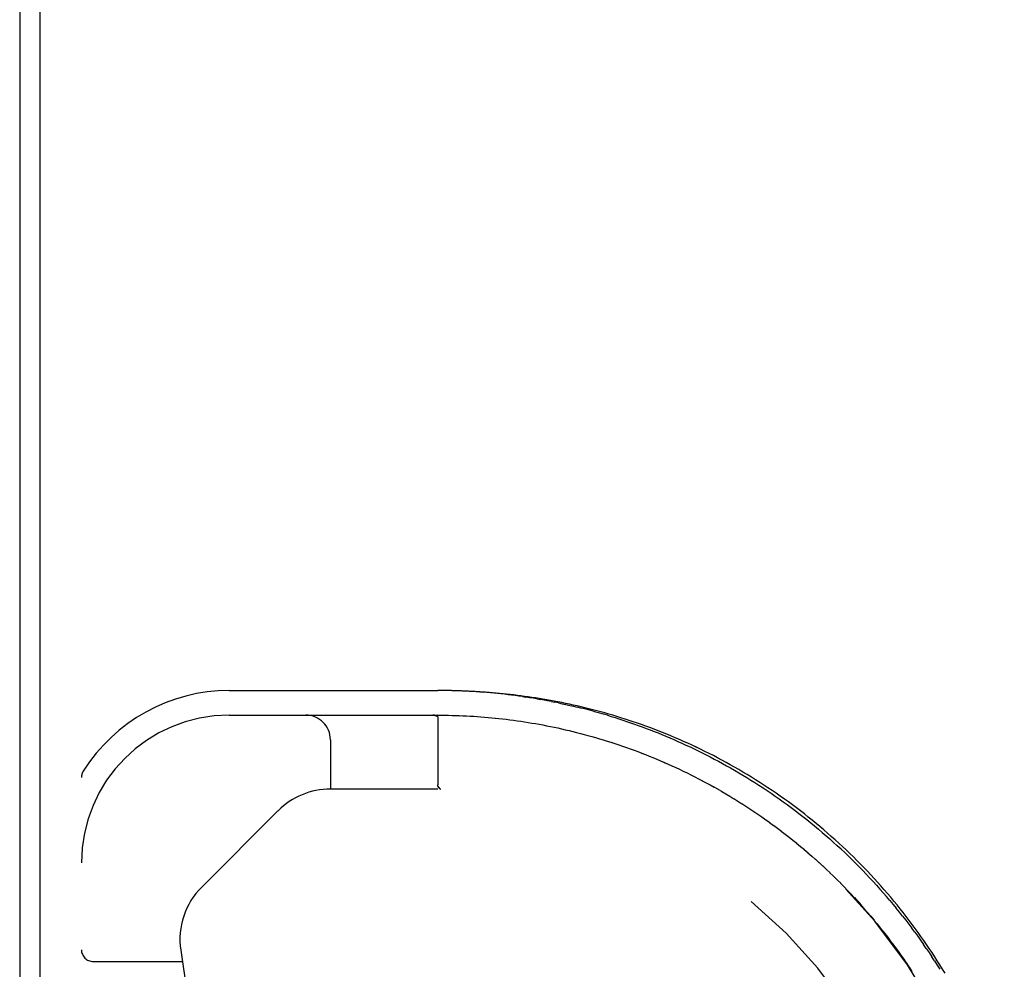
# Model space of a CAD drawing. Header units: inches. Extents: x 0 to 200, y 0 to 129.
# Tile 221 of 256: x 37.82 to 40.31, y 110.93 to 113.34. Entities that reach past the tile are written whole.
import ezdxf

# ---------------------------------------------------------------- set-up
doc = ezdxf.new("R2010")
doc.units = ezdxf.units.IN
doc.header["$LTSCALE"] = 11
doc.header["$MEASUREMENT"] = 0
doc.linetypes.add('HIDDEN', pattern=[0.2, 0.1, -0.1])
doc.layers.get('0').update_dxf_attribs({"linetype": 'CONTINUOUS'})
doc.layers.add('LEFTHAND_DOOR_ASSEMBLY', color=7, linetype='CONTINUOUS')

msp = doc.modelspace()

# ---------------------------------------------------------------- linework, layer by layer
at = {"color": 7, "linetype": 'Continuous'}
msp.add_line((37.8698, 109.2218), (37.8698, 120.9814), dxfattribs=at)
at = {"color": 3, "linetype": 'Continuous'}
msp.add_line((37.8178, 120.8695), (37.8178, 109.3215), dxfattribs=at)
at = {"layer": 'LEFTHAND_DOOR_ASSEMBLY', "color": 8, "linetype": 'HIDDEN'}
for p, q in [((38.3493, 111.637), (38.8781, 111.637)), ((38.8869, 111.6369), (38.8781, 111.637)), ((38.9845, 111.6332), (38.9934, 111.6325)), ((39.0924, 111.6216), (39.1015, 111.6202)), ((39.129, 111.6159), (39.1381, 111.6143)), ((39.1659, 111.6091), (39.1751, 111.6073)), ((39.1844, 111.6054), (39.1751, 111.6073)), ((38.3493, 111.5745), (38.8781, 111.5745)), ((38.8671, 111.5744), (38.8665, 111.5744)), ((38.8676, 111.5744), (38.867, 111.5744)), ((38.8681, 111.5744), (38.8676, 111.5744)), ((38.8686, 111.5743), (38.8681, 111.5744)), ((38.8691, 111.5743), (38.8686, 111.5743)), ((38.8695, 111.5742), (38.8691, 111.5743)), ((38.8779, 111.57), (38.8778, 111.5701)), ((38.8781, 111.5688), (38.8781, 111.3973)), ((39.0331, 111.5661), (39.0424, 111.565)), ((39.1258, 111.5529), (39.1352, 111.5512)), ((39.2108, 111.5354), (39.2204, 111.5331)), ((38.6058, 111.512), (38.6058, 111.387)), ((39.2492, 111.5257), (39.2589, 111.5231)), ((39.2588, 111.5231), (39.2686, 111.5204)), ((39.2781, 111.5176), (39.2879, 111.5148)), ((39.3659, 111.4891), (39.3757, 111.4855)), ((39.3756, 111.4855), (39.3853, 111.4819)), ((37.9743, 109.6995), (37.9743, 111.4163)), ((39.5294, 111.4183), (39.5393, 111.4132)), ((39.5391, 111.4133), (39.549, 111.4081)), ((39.5488, 111.4082), (39.5589, 111.4029)), ((38.8781, 111.387), (38.6058, 111.387)), ((38.8802, 111.3918), (38.8793, 111.3932)), ((38.8808, 111.3908), (38.8793, 111.3931)), ((38.8804, 111.3914), (38.8808, 111.3908)), ((38.885, 111.3869), (38.8847, 111.3869)), ((39.5586, 111.403), (39.5687, 111.3975)), ((39.5685, 111.3976), (39.5787, 111.392)), ((39.5784, 111.3922), (39.5887, 111.3864)), ((39.5884, 111.3865), (39.5987, 111.3806)), ((39.5984, 111.3808), (39.6088, 111.3747)), ((39.6085, 111.3749), (39.6189, 111.3687)), ((39.6186, 111.3689), (39.629, 111.3625)), ((39.6287, 111.3627), (39.6391, 111.3563)), ((39.6389, 111.3564), (39.6493, 111.3499)), ((38.4728, 111.3319), (38.2793, 111.1384)), ((39.649, 111.3501), (39.6594, 111.3434)), ((39.6591, 111.3436), (39.6695, 111.3368)), ((39.6692, 111.3369), (39.6796, 111.33)), ((39.6793, 111.3302), (39.6896, 111.3232)), ((39.7975, 111.3315), (39.7874, 111.3392)), ((39.6894, 111.3234), (39.6997, 111.3163)), ((39.6994, 111.3165), (39.7097, 111.3093)), ((39.7094, 111.3095), (39.7196, 111.3021)), ((39.7194, 111.3023), (39.7295, 111.2949)), ((39.7293, 111.2951), (39.7394, 111.2875)), ((39.7392, 111.2877), (39.7493, 111.2801)), ((39.749, 111.2803), (39.7591, 111.2725)), ((39.7589, 111.2727), (39.7689, 111.2649)), ((39.7686, 111.2651), (39.7786, 111.2571)), ((39.7784, 111.2573), (39.7883, 111.2493)), ((39.788, 111.2495), (39.7979, 111.2413)), ((39.7977, 111.2415), (39.8075, 111.2333)), ((39.8072, 111.2335), (39.817, 111.2251)), ((39.8167, 111.2253), (39.8264, 111.2169)), ((39.8262, 111.2171), (39.8358, 111.2086)), ((39.8356, 111.2088), (39.8451, 111.2002)), ((39.8449, 111.2004), (39.8544, 111.1917)), ((39.8542, 111.1918), (39.8636, 111.1831)), ((39.8634, 111.1832), (39.8727, 111.1744)), ((39.9374, 111.1989), (39.9465, 111.1897)), ((39.9554, 111.1806), (39.9465, 111.1897)), ((39.8725, 111.1746), (39.8818, 111.1656)), ((39.8816, 111.1658), (39.8908, 111.1568)), ((39.8906, 111.157), (39.8997, 111.1478)), ((39.8995, 111.148), (39.9085, 111.1388)), ((39.9083, 111.139), (39.9172, 111.1297)), ((39.9171, 111.1299), (39.9259, 111.1206)), ((39.9257, 111.1208), (39.9345, 111.1113)), ((39.9343, 111.1115), (39.943, 111.102)), ((40.0243, 111.1043), (40.016, 111.1141)), ((39.9428, 111.1022), (39.9514, 111.0927)), ((39.9512, 111.0928), (39.9597, 111.0832)), ((39.9596, 111.0834), (39.968, 111.0737)), ((39.9678, 111.0739), (39.9761, 111.0641)), ((39.976, 111.0643), (39.9842, 111.0545)), ((39.984, 111.0547), (39.9921, 111.0448)), ((39.992, 111.045), (40, 111.035)), ((39.9999, 111.0352), (40.0078, 111.0252)), ((40.0875, 111.024), (40.0799, 111.0342)), ((40.0077, 111.0254), (40.0155, 111.0153)), ((40.0154, 111.0155), (40.0231, 111.0054)), ((40.0229, 111.0056), (40.0306, 110.9954)), ((40.0304, 110.9956), (40.038, 110.9854)), ((40.0378, 110.9855), (40.0453, 110.9753)), ((40.1168, 110.9825), (40.1096, 110.993)), ((38.2262, 110.9781), (38.4095, 109.7313)), ((40.0452, 110.9755), (40.0525, 110.9652)), ((40.0524, 110.9653), (40.0596, 110.955)), ((40.1377, 110.9509), (40.1308, 110.9615)), ((38.0043, 110.9495), (38.2304, 110.9495)), ((40.0595, 110.9551), (40.0666, 110.9448)), ((40.0665, 110.9449), (40.0735, 110.9345)), ((40.0734, 110.9347), (40.0803, 110.9242))]:
    msp.add_line(p, q, dxfattribs=at)
for points in [[(38.9845, 111.6332), (38.9756, 111.6338), (38.9667, 111.6343), (38.9578, 111.6348), (38.9489, 111.6353), (38.9401, 111.6357), (38.9312, 111.636), (38.9223, 111.6363), (38.9135, 111.6365), (38.9046, 111.6367), (38.8958, 111.6369), (38.8866, 111.6369)], [(40.1244, 110.9825), (40.1174, 110.9928), (40.1104, 111.0031), (40.1032, 111.0133), (40.0959, 111.0234), (40.0886, 111.0335), (40.0812, 111.0436), (40.0736, 111.0536), (40.066, 111.0636), (40.0583, 111.0735), (40.0505, 111.0833), (40.0426, 111.0931), (40.0346, 111.1029), (40.0265, 111.1125), (40.0183, 111.1221), (40.01, 111.1317), (40.0017, 111.1412), (39.9932, 111.1506), (39.9847, 111.16), (39.9761, 111.1693), (39.9674, 111.1785), (39.9586, 111.1877), (39.9497, 111.1968), (39.9408, 111.2058), (39.9318, 111.2147), (39.9227, 111.2236), (39.9135, 111.2324), (39.9042, 111.2411), (39.8948, 111.2498), (39.8854, 111.2583), (39.8759, 111.2668), (39.8664, 111.2752), (39.8567, 111.2835), (39.847, 111.2917), (39.8372, 111.2999), (39.8274, 111.3079), (39.8175, 111.3159), (39.8075, 111.3237), (39.7975, 111.3315), (39.7874, 111.3392), (39.7773, 111.3468), (39.7671, 111.3543), (39.7568, 111.3617), (39.7465, 111.369), (39.7361, 111.3762), (39.7257, 111.3833), (39.7153, 111.3903), (39.7048, 111.3972), (39.6943, 111.404), (39.6837, 111.4107), (39.6732, 111.4173), (39.6625, 111.4237), (39.6519, 111.4301), (39.6412, 111.4364), (39.6305, 111.4425), (39.6198, 111.4486), (39.6091, 111.4545), (39.5983, 111.4604), (39.5876, 111.4661), (39.5768, 111.4717), (39.566, 111.4772), (39.5552, 111.4826), (39.5444, 111.4879), (39.5336, 111.4931), (39.5229, 111.4981), (39.5121, 111.5031), (39.5013, 111.5079), (39.4906, 111.5127), (39.4799, 111.5173), (39.4691, 111.5218), (39.4584, 111.5262), (39.4478, 111.5305), (39.4371, 111.5347), (39.4265, 111.5388), (39.4159, 111.5428), (39.4053, 111.5467), (39.3947, 111.5505), (39.3842, 111.5541), (39.3737, 111.5577), (39.3633, 111.5612), (39.3529, 111.5646), (39.3425, 111.5678), (39.3322, 111.571), (39.3219, 111.5741), (39.3117, 111.5771), (39.3015, 111.58), (39.2913, 111.5828), (39.2812, 111.5855), (39.2711, 111.5882), (39.2611, 111.5907), (39.2512, 111.5932), (39.2412, 111.5956), (39.2314, 111.5979), (39.2215, 111.6001), (39.2118, 111.6022), (39.202, 111.6043), (39.1923, 111.6062), (39.1827, 111.6081), (39.1731, 111.61), (39.1636, 111.6117), (39.1541, 111.6134), (39.1446, 111.615), (39.1352, 111.6166), (39.1259, 111.6181), (39.1166, 111.6195), (39.1073, 111.6208), (39.0981, 111.6221), (39.0889, 111.6234), (39.0798, 111.6245), (39.0707, 111.6256), (39.0616, 111.6267), (39.0526, 111.6277), (39.0437, 111.6286), (39.0347, 111.6295), (39.0258, 111.6303), (39.0169, 111.6311), (39.0081, 111.6318), (38.9993, 111.6325), (38.9905, 111.6331), (38.9817, 111.6337), (38.973, 111.6342), (38.9643, 111.6347), (38.9556, 111.6351), (38.9469, 111.6355), (38.9383, 111.6359), (38.9296, 111.6362), (38.921, 111.6364), (38.9124, 111.6366), (38.9038, 111.6368), (38.8952, 111.6369)], [(39.2314, 111.5979), (39.2215, 111.6001), (39.2118, 111.6022), (39.202, 111.6043), (39.1924, 111.6062), (39.1827, 111.6081), (39.1731, 111.61), (39.1636, 111.6117), (39.1541, 111.6134), (39.1447, 111.615), (39.1353, 111.6166), (39.1259, 111.6181), (39.1166, 111.6195), (39.1073, 111.6208), (39.0981, 111.6221), (39.0889, 111.6234), (39.0798, 111.6245), (39.0707, 111.6256), (39.0617, 111.6267), (39.0526, 111.6277), (39.0437, 111.6286), (39.0347, 111.6295), (39.0258, 111.6303), (39.0169, 111.6311), (39.0081, 111.6318), (38.9993, 111.6325), (38.9905, 111.6331), (38.9817, 111.6337), (38.973, 111.6342), (38.9643, 111.6347), (38.9556, 111.6351), (38.9469, 111.6355), (38.9383, 111.6359), (38.9296, 111.6362), (38.921, 111.6364), (38.9124, 111.6366), (38.9038, 111.6368), (38.8952, 111.6369)], [(39.0924, 111.6216), (39.0833, 111.6229), (39.0743, 111.6241), (39.0652, 111.6252), (39.0562, 111.6264), (39.0472, 111.6274), (39.0382, 111.6284), (39.0292, 111.6293), (39.0202, 111.6302), (39.0113, 111.631), (39.0024, 111.6318), (38.9934, 111.6325)], [(39.129, 111.6159), (39.1198, 111.6174), (39.1107, 111.6188), (39.1015, 111.6202)], [(39.1659, 111.6091), (39.1566, 111.6109), (39.1474, 111.6126), (39.1381, 111.6143)], [(39.1844, 111.6054), (39.1938, 111.6034), (39.2031, 111.6013), (39.2125, 111.5992), (39.2219, 111.597), (39.2314, 111.5948)], [(39.308, 111.5741), (39.2983, 111.5769), (39.2886, 111.5797), (39.279, 111.5824), (39.2694, 111.5851), (39.2599, 111.5876), (39.2504, 111.5901), (39.2409, 111.5925), (39.2314, 111.5948)], [(39.7773, 111.3468), (39.7671, 111.3543), (39.7568, 111.3617), (39.7465, 111.369), (39.7361, 111.3762), (39.7257, 111.3833), (39.7153, 111.3903), (39.7048, 111.3972), (39.6943, 111.404), (39.6838, 111.4107), (39.6732, 111.4172), (39.6625, 111.4237), (39.6519, 111.4301), (39.6412, 111.4364), (39.6305, 111.4425), (39.6198, 111.4486), (39.6091, 111.4545), (39.5983, 111.4604), (39.5876, 111.4661), (39.5768, 111.4717), (39.566, 111.4772), (39.5552, 111.4826), (39.5444, 111.4879), (39.5337, 111.4931), (39.5229, 111.4981), (39.5121, 111.5031), (39.5013, 111.5079), (39.4906, 111.5127), (39.4799, 111.5173), (39.4691, 111.5218), (39.4584, 111.5262), (39.4478, 111.5305), (39.4371, 111.5347), (39.4265, 111.5388), (39.4159, 111.5428), (39.4053, 111.5467), (39.3947, 111.5504), (39.3842, 111.5541), (39.3738, 111.5577), (39.3633, 111.5612), (39.3529, 111.5646), (39.3425, 111.5678), (39.3322, 111.571), (39.3219, 111.5741), (39.3117, 111.5771), (39.3015, 111.58), (39.2913, 111.5828), (39.2812, 111.5855), (39.2712, 111.5882), (39.2611, 111.5907), (39.2512, 111.5932), (39.2412, 111.5956)], [(38.8665, 111.5744), (38.8659, 111.5745), (38.8653, 111.5745)], [(38.8653, 111.5745), (38.8659, 111.5745), (38.8665, 111.5744)], [(38.8695, 111.5742), (38.87, 111.5741), (38.8704, 111.5741), (38.8708, 111.574), (38.8712, 111.5739), (38.8716, 111.5739), (38.872, 111.5738), (38.8723, 111.5737), (38.8726, 111.5736), (38.8729, 111.5735), (38.8732, 111.5734), (38.8735, 111.5733), (38.8738, 111.5732), (38.8741, 111.5731), (38.8743, 111.573), (38.8746, 111.5729), (38.8748, 111.5728), (38.875, 111.5727), (38.8752, 111.5726), (38.8754, 111.5725), (38.8756, 111.5724), (38.8758, 111.5723), (38.876, 111.5722), (38.8761, 111.5721), (38.8763, 111.572), (38.8764, 111.5719), (38.8766, 111.5717), (38.8767, 111.5716), (38.8768, 111.5715), (38.877, 111.5714), (38.8771, 111.5713), (38.8772, 111.5711), (38.8773, 111.571), (38.8774, 111.5709), (38.8775, 111.5708), (38.8775, 111.5707), (38.8776, 111.5705), (38.8777, 111.5704), (38.8777, 111.5703), (38.8778, 111.5701), (38.8779, 111.57), (38.8779, 111.5699), (38.8779, 111.5697), (38.878, 111.5696), (38.878, 111.5694), (38.878, 111.5693), (38.878, 111.5691), (38.8781, 111.569), (38.8781, 111.5688)], [(38.8781, 111.5745), (38.8871, 111.5744), (38.8962, 111.5743), (38.9053, 111.5742), (38.9144, 111.574), (38.9235, 111.5737), (38.9326, 111.5734), (38.9417, 111.573), (38.9508, 111.5726), (38.9599, 111.5721), (38.9691, 111.5716), (38.9782, 111.571), (38.9873, 111.5703), (38.9965, 111.5696), (39.0056, 111.5688), (39.0148, 111.5679), (39.024, 111.567), (39.0332, 111.5661)], [(38.8962, 111.5743), (38.9053, 111.5742), (38.9144, 111.574), (38.9235, 111.5737), (38.9326, 111.5734), (38.9417, 111.573), (38.9508, 111.5726), (38.9599, 111.5721), (38.969, 111.5716), (38.9782, 111.571), (38.9873, 111.5703), (38.9964, 111.5696), (39.0056, 111.5688), (39.0148, 111.5679), (39.0239, 111.567), (39.0331, 111.5661)], [(39.0423, 111.565), (39.0516, 111.5639), (39.0608, 111.5628), (39.0701, 111.5616), (39.0793, 111.5603), (39.0886, 111.5589), (39.0979, 111.5575), (39.1072, 111.5561), (39.1165, 111.5545), (39.1259, 111.5529)], [(39.0516, 111.5639), (39.0608, 111.5628), (39.07, 111.5616), (39.0793, 111.5603), (39.0886, 111.5589), (39.0979, 111.5575), (39.1072, 111.5561), (39.1165, 111.5545), (39.1258, 111.5529)], [(39.308, 111.5741), (39.3177, 111.5712), (39.3274, 111.5681), (39.3372, 111.565), (39.347, 111.5619), (39.3568, 111.5586), (39.3666, 111.5552), (39.3765, 111.5518), (39.3864, 111.5483), (39.3964, 111.5446), (39.4063, 111.5409), (39.4163, 111.5371), (39.4263, 111.5332), (39.4364, 111.5293), (39.4464, 111.5252), (39.4565, 111.521), (39.4667, 111.5167), (39.4768, 111.5124), (39.487, 111.5079), (39.4971, 111.5033), (39.5073, 111.4987), (39.5176, 111.4939), (39.5278, 111.489), (39.5381, 111.484), (39.5483, 111.479), (39.5586, 111.4738), (39.5689, 111.4685), (39.5792, 111.4631), (39.5895, 111.4576), (39.5998, 111.452), (39.6101, 111.4463), (39.6204, 111.4404), (39.6308, 111.4345), (39.6411, 111.4285), (39.6514, 111.4223), (39.6617, 111.4161), (39.672, 111.4097), (39.6823, 111.4032), (39.6925, 111.3967), (39.7028, 111.39), (39.713, 111.3832), (39.7232, 111.3763), (39.7334, 111.3692), (39.7436, 111.3621), (39.7537, 111.3549), (39.7638, 111.3476), (39.7739, 111.3401), (39.7839, 111.3326), (39.7939, 111.325), (39.8038, 111.3172), (39.8137, 111.3094), (39.8236, 111.3014), (39.8334, 111.2934), (39.8432, 111.2853), (39.8529, 111.277), (39.8625, 111.2687), (39.8721, 111.2603), (39.8816, 111.2518)], [(39.1352, 111.5513), (39.1446, 111.5495), (39.154, 111.5477), (39.1635, 111.5458), (39.1729, 111.5439), (39.1824, 111.5419)], [(39.1446, 111.5495), (39.154, 111.5477), (39.1634, 111.5458), (39.1728, 111.5439), (39.1823, 111.5419)], [(39.1823, 111.5419), (39.1918, 111.5398), (39.2014, 111.5376), (39.2109, 111.5354)], [(39.1918, 111.5398), (39.2013, 111.5376), (39.2108, 111.5354)], [(39.2204, 111.5331), (39.23, 111.5307), (39.2396, 111.5282), (39.2492, 111.5257)], [(39.2299, 111.5307), (39.2395, 111.5282), (39.2492, 111.5257)], [(39.2685, 111.5204), (39.2782, 111.5176), (39.288, 111.5147)], [(39.2879, 111.5148), (39.2977, 111.5118), (39.3075, 111.5088), (39.3173, 111.5057), (39.3271, 111.5025), (39.3368, 111.4992), (39.3466, 111.4959), (39.3563, 111.4925), (39.366, 111.489)], [(39.2976, 111.5118), (39.3074, 111.5088), (39.3172, 111.5057), (39.327, 111.5025), (39.3367, 111.4993), (39.3465, 111.4959), (39.3562, 111.4925), (39.3659, 111.4891)], [(39.3853, 111.4819), (39.395, 111.4782), (39.4046, 111.4745), (39.4141, 111.4707), (39.4237, 111.4668), (39.4333, 111.4628), (39.4429, 111.4588), (39.4524, 111.4546), (39.462, 111.4504), (39.4716, 111.4461), (39.4812, 111.4417), (39.4908, 111.4372)], [(39.3949, 111.4783), (39.4045, 111.4745), (39.4141, 111.4707), (39.4237, 111.4668)], [(39.4333, 111.4628), (39.4429, 111.4588), (39.4525, 111.4546), (39.4621, 111.4504), (39.4717, 111.4461), (39.4813, 111.4417), (39.4909, 111.4372)], [(39.4908, 111.4372), (39.5005, 111.4326), (39.5102, 111.4279), (39.5198, 111.4231), (39.5295, 111.4182)], [(39.5004, 111.4326), (39.51, 111.428), (39.5197, 111.4232), (39.5294, 111.4183)], [(38.8793, 111.3931), (38.8792, 111.3933), (38.8791, 111.3935), (38.879, 111.3937), (38.8789, 111.3939), (38.8788, 111.3941), (38.8787, 111.3943), (38.8786, 111.3944), (38.8785, 111.3946), (38.8784, 111.3948), (38.8784, 111.395), (38.8783, 111.3953), (38.8783, 111.3955), (38.8782, 111.3957), (38.8782, 111.3959), (38.8781, 111.3961), (38.8781, 111.3963), (38.8781, 111.3965), (38.8781, 111.3968), (38.8781, 111.397), (38.8781, 111.3973)], [(38.8786, 111.3945), (38.8787, 111.3943), (38.8787, 111.3941), (38.8788, 111.3939), (38.8789, 111.3937), (38.879, 111.3935), (38.8792, 111.3933), (38.8793, 111.3932)], [(38.8822, 111.389), (38.882, 111.3892), (38.8818, 111.3894), (38.8816, 111.3897), (38.8814, 111.3899), (38.8812, 111.3902), (38.881, 111.3905), (38.8808, 111.3908)], [(38.8808, 111.3908), (38.8811, 111.3905), (38.8812, 111.3903), (38.8814, 111.39), (38.8816, 111.3897), (38.8818, 111.3895), (38.882, 111.3892), (38.8822, 111.389)], [(38.8822, 111.389), (38.8824, 111.3888), (38.8825, 111.3886), (38.8827, 111.3884), (38.8829, 111.3882), (38.883, 111.388), (38.8832, 111.3879), (38.8833, 111.3877), (38.8835, 111.3876), (38.8836, 111.3875), (38.8838, 111.3874), (38.8839, 111.3873), (38.8841, 111.3872), (38.8842, 111.3871), (38.8844, 111.387), (38.8845, 111.387), (38.8847, 111.387)], [(38.8848, 111.3869), (38.8846, 111.387), (38.8844, 111.387), (38.8843, 111.387), (38.8842, 111.3871), (38.884, 111.3872), (38.8839, 111.3873), (38.8837, 111.3873), (38.8836, 111.3875), (38.8834, 111.3876), (38.8833, 111.3877), (38.8831, 111.3879), (38.883, 111.388), (38.8828, 111.3882), (38.8827, 111.3884), (38.8825, 111.3885), (38.8823, 111.3887), (38.8822, 111.389)], [(40.1642, 110.9198), (40.1578, 110.9303), (40.1513, 110.9408), (40.1447, 110.9513), (40.1381, 110.9617), (40.1313, 110.9721), (40.1244, 110.9825), (40.1174, 110.9928), (40.1104, 111.003), (40.1032, 111.0133), (40.096, 111.0234), (40.0886, 111.0335), (40.0812, 111.0436), (40.0736, 111.0536), (40.066, 111.0636), (40.0583, 111.0735), (40.0505, 111.0833), (40.0426, 111.0931), (40.0346, 111.1028), (40.0265, 111.1125), (40.0183, 111.1221), (40.01, 111.1317), (40.0017, 111.1412), (39.9933, 111.1506), (39.9847, 111.16), (39.9761, 111.1693), (39.9674, 111.1785), (39.9586, 111.1877), (39.9498, 111.1968), (39.9408, 111.2058), (39.9318, 111.2147), (39.9227, 111.2236), (39.9135, 111.2324), (39.9042, 111.2411), (39.8948, 111.2497), (39.8854, 111.2583), (39.8759, 111.2668), (39.8664, 111.2752), (39.8567, 111.2835), (39.847, 111.2917), (39.8372, 111.2998), (39.8274, 111.3079), (39.8175, 111.3159), (39.8075, 111.3237)], [(39.9005, 111.2345), (39.8911, 111.2432), (39.8816, 111.2518)], [(39.9005, 111.2345), (39.9098, 111.2257), (39.9191, 111.2168)], [(39.9374, 111.1989), (39.9283, 111.2079), (39.9191, 111.2168)], [(39.9554, 111.1806), (39.9643, 111.1713), (39.9731, 111.1619), (39.9819, 111.1525), (39.9905, 111.143), (39.9991, 111.1334), (40.0076, 111.1238), (40.016, 111.1141)], [(40.0243, 111.1043), (40.0325, 111.0945), (40.0406, 111.0846)], [(40.0566, 111.0646), (40.0487, 111.0746), (40.0406, 111.0846)], [(40.0566, 111.0646), (40.0645, 111.0545), (40.0722, 111.0444), (40.0799, 111.0342)], [(40.0875, 111.024), (40.0949, 111.0137), (40.1023, 111.0033), (40.1096, 110.993)], [(40.1168, 110.9825), (40.1239, 110.972), (40.1308, 110.9615)], [(40.1377, 110.9509), (40.1445, 110.9403), (40.1512, 110.9297)]]:
    msp.add_lwpolyline(points, dxfattribs=at)
for centre, radius, start, end in [((38.3493, 111.1995), 0.4375, 90, 147.8465), ((38.3493, 111.1995), 0.375, 90, 180), ((38.5433, 111.512), 0.0625, 0, 90), ((38.8781, 110.138), 1.4365, 0, 90), ((38.0043, 111.4163), 0.03, 147.8465, 180), ((38.6058, 111.199), 0.188, 90, 135), ((38.8781, 110.138), 1.249, 0, 90), ((38.4122, 111.0054), 0.188, 135, 188.3606), ((38.0043, 110.9795), 0.03, 180, 270)]:
    msp.add_arc(centre, radius, start, end, dxfattribs=at)

doc.saveas('drawing.dxf')
